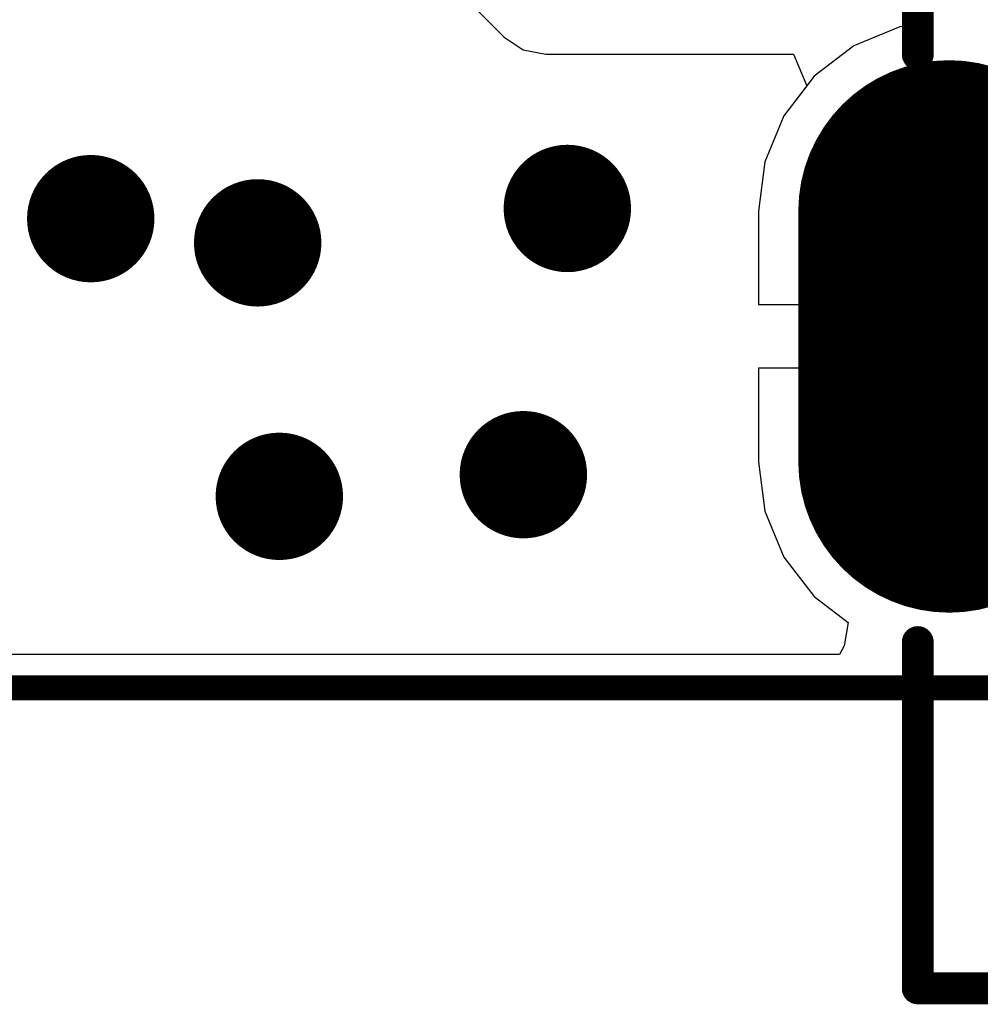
# Model space of a CAD drawing. Header units: millimetres. Extents: x 2.35 to 5.71, y 2.27 to 4.47.
# Tile 4 of 59: x 3 to 3.15, y 3.23 to 3.39. Entities that reach past the tile are written whole.
import ezdxf

# ---------------------------------------------------------------- set-up
doc = ezdxf.new("R2010")
doc.units = ezdxf.units.MM
doc.header["$MEASUREMENT"] = 0
for name, color, linetype in [('BottomLayer', 5, 'Continuous'), ('BottomOverlay', 54, 'Continuous'), ('BottomSolder', 6, 'Continuous'), ('KeepOutLayer', 6, 'Continuous'), ('MidLayer1', 16, 'Continuous'), ('MidLayer2', 76, 'Continuous'), ('MultiLayer', 9, 'Continuous'), ('PadHoleLayer', 156, 'Continuous'), ('TopLayer', 1, 'Continuous'), ('TopOverlay', 2, 'Continuous'), ('TopSolder', 216, 'Continuous'), ('ViaHoleLayer', 16, 'Continuous')]:
    doc.layers.add(name, color=color, linetype=linetype)

# ---------------------------------------------------------------- blocks, each defined once
blk = doc.blocks.new('USB_TYPE_C_16PIN_A_49')
at = {"layer": 'BottomLayer', "const_width": 0.03937}
blk.add_lwpolyline([(-0.0501, 0.17164), (-0.08947, 0.17164)], dxfattribs=at)
at = {"layer": 'BottomLayer', "const_width": 0.01969}
for points in [[(-0.09931, 0.17164, 1), (-0.07963, 0.17164, 1)], [(-0.05994, 0.17164, 1), (-0.04026, 0.17164, 1)]]:
    blk.add_lwpolyline(points, format="xyb", close=True, dxfattribs=at)
at = {"layer": 'BottomSolder', "const_width": 0.04737}
blk.add_lwpolyline([(-0.0501, 0.17164), (-0.08947, 0.17164)], dxfattribs=at)
at = {"layer": 'BottomSolder', "const_width": 0.02369}
for points in [[(-0.10131, 0.17164, 1), (-0.07763, 0.17164, 1)], [(-0.06194, 0.17164, 1), (-0.03826, 0.17164, 1)]]:
    blk.add_lwpolyline(points, format="xyb", close=True, dxfattribs=at)
at = {"layer": 'MidLayer1', "const_width": 0.03937}
blk.add_lwpolyline([(-0.0501, 0.17164), (-0.08947, 0.17164)], dxfattribs=at)
at = {"layer": 'MidLayer1', "const_width": 0.01969}
for points in [[(-0.09931, 0.17164, 1), (-0.07963, 0.17164, 1)], [(-0.05994, 0.17164, 1), (-0.04026, 0.17164, 1)]]:
    blk.add_lwpolyline(points, format="xyb", close=True, dxfattribs=at)
at = {"layer": 'MidLayer2', "const_width": 0.03937}
blk.add_lwpolyline([(-0.0501, 0.17164), (-0.08947, 0.17164)], dxfattribs=at)
at = {"layer": 'MidLayer2', "const_width": 0.01969}
for points in [[(-0.09931, 0.17164, 1), (-0.07963, 0.17164, 1)], [(-0.05994, 0.17164, 1), (-0.04026, 0.17164, 1)]]:
    blk.add_lwpolyline(points, format="xyb", close=True, dxfattribs=at)
at = {"layer": 'MultiLayer', "const_width": 0.03937}
blk.add_lwpolyline([(-0.0501, 0.17164), (-0.08947, 0.17164)], dxfattribs=at)
at = {"layer": 'MultiLayer', "const_width": 0.01969}
for points in [[(-0.09931, 0.17164, 1), (-0.07963, 0.17164, 1)], [(-0.05994, 0.17164, 1), (-0.04026, 0.17164, 1)]]:
    blk.add_lwpolyline(points, format="xyb", close=True, dxfattribs=at)
at = {"layer": 'PadHoleLayer', "const_width": 0.00492}
blk.add_lwpolyline([(-0.07717, 0.15836), (-0.07717, 0.18493, -1), (-0.0624, 0.18493), (-0.0624, 0.15836, -1)], format="xyb", close=True, dxfattribs=at)
at = {"layer": 'TopLayer', "const_width": 0.03937}
blk.add_lwpolyline([(-0.0501, 0.17164), (-0.08947, 0.17164)], dxfattribs=at)
at = {"layer": 'TopLayer', "const_width": 0.01969}
for points in [[(-0.09931, 0.17164, 1), (-0.07963, 0.17164, 1)], [(-0.05994, 0.17164, 1), (-0.04026, 0.17164, 1)]]:
    blk.add_lwpolyline(points, format="xyb", close=True, dxfattribs=at)
at = {"layer": 'TopOverlay', "const_width": 0.005}
for points in [[(-0.17215, 0.17657), (-0.17215, -0.17481)], [(-0.17215, 0.17657), (-0.11777, 0.17657)], [(-0.0255, 0.17657), (0.04537, 0.17657)]]:
    blk.add_lwpolyline(points, dxfattribs=at)
at = {"layer": 'TopOverlay', "const_width": 0.0025}
for points in [[(-0.1734, 0.17657, 1), (-0.1709, 0.17657, 1)], [(-0.1734, 0.17657, 1), (-0.1709, 0.17657, 1)], [(-0.11902, 0.17657, 1), (-0.11652, 0.17657, 1)], [(-0.02675, 0.17657, 1), (-0.02424, 0.17657, 1)]]:
    blk.add_lwpolyline(points, format="xyb", close=True, dxfattribs=at)
at = {"layer": 'TopSolder', "const_width": 0.04737}
blk.add_lwpolyline([(-0.0501, 0.17164), (-0.08947, 0.17164)], dxfattribs=at)
at = {"layer": 'TopSolder', "const_width": 0.02369}
for points in [[(-0.10131, 0.17164, 1), (-0.07763, 0.17164, 1)], [(-0.06194, 0.17164, 1), (-0.03826, 0.17164, 1)]]:
    blk.add_lwpolyline(points, format="xyb", close=True, dxfattribs=at)
blk = doc.blocks.new('LCD_240X240_B_52')
at = {"layer": 'BottomOverlay', "const_width": 0.00394}
blk.add_lwpolyline([(-0.82024, -1.09689), (0.21303, -1.09689)], dxfattribs=at)

msp = doc.modelspace()

# ---------------------------------------------------------------- linework, layer by layer
at = {"layer": 'BottomLayer'}
for p, q in [((3.13992, 3.38764), (3.1327, 3.38465)), ((3.14267, 3.388), (3.13992, 3.38764)), ((3.14267, 3.34404), (3.14267, 3.388)), ((3.1327, 3.38465), (3.1265, 3.37989)), ((3.1265, 3.37989), (3.12174, 3.37369)), ((3.12174, 3.37369), (3.11875, 3.36647)), ((3.11875, 3.36647), (3.11773, 3.35872)), ((3.11773, 3.35872), (3.11773, 3.34404)), ((3.11773, 3.34404), (3.14267, 3.34404)), ((3.14767, 3.33404), (3.11773, 3.33404)), ((3.11773, 3.33404), (3.11773, 3.31935)), ((3.17762, 3.33404), (3.14767, 3.33404)), ((3.11773, 3.31935), (3.11875, 3.3116)), ((3.11875, 3.3116), (3.12174, 3.30438)), ((3.12174, 3.30438), (3.1265, 3.29818)), ((3.1265, 3.29818), (3.13181, 3.29411)), ((3.13181, 3.29411), (3.13118, 3.29046)), ((3.13118, 3.29046), (3.13048, 3.28911)), ((3.13048, 3.28911), (2.91577, 3.28911))]:
    msp.add_line(p, q, dxfattribs=at)
at = {"layer": 'BottomLayer', "const_width": 0.01}
for points in [[(3.08275, 3.35913, 1), (3.09275, 3.35913, 1)], [(3.00795, 3.35753, 1), (3.01795, 3.35753, 1)], [(3.03415, 3.35373, 1), (3.04415, 3.35373, 1)], [(3.07585, 3.31733, 1), (3.08585, 3.31733, 1)], [(3.03755, 3.31393, 1), (3.04755, 3.31393, 1)]]:
    msp.add_lwpolyline(points, format="xyb", close=True, dxfattribs=at)
at = {"layer": 'KeepOutLayer', "const_width": 0.001}
msp.add_lwpolyline([(2.80058, 3.28248), (3.83627, 3.28248)], dxfattribs=at)
at = {"layer": 'MidLayer1'}
for p, q in [((3.13992, 3.38764), (3.1327, 3.38465)), ((3.14267, 3.388), (3.13992, 3.38764)), ((3.14267, 3.34404), (3.14267, 3.388)), ((3.1327, 3.38465), (3.1265, 3.37989)), ((3.1265, 3.37989), (3.12174, 3.37369)), ((3.12174, 3.37369), (3.11875, 3.36647)), ((3.11875, 3.36647), (3.11773, 3.35872)), ((3.11773, 3.35872), (3.11773, 3.34404)), ((3.11773, 3.34404), (3.14267, 3.34404)), ((3.14767, 3.33404), (3.11773, 3.33404)), ((3.11773, 3.33404), (3.11773, 3.31935)), ((3.17762, 3.33404), (3.14767, 3.33404)), ((3.11773, 3.31935), (3.11875, 3.3116)), ((3.11875, 3.3116), (3.12174, 3.30438)), ((3.12174, 3.30438), (3.1265, 3.29818)), ((3.1265, 3.29818), (3.13181, 3.29411)), ((3.13181, 3.29411), (3.13118, 3.29046)), ((3.13118, 3.29046), (3.13048, 3.28911)), ((3.13048, 3.28911), (2.91577, 3.28911))]:
    msp.add_line(p, q, dxfattribs=at)
at = {"layer": 'MidLayer1', "const_width": 0.01}
for points in [[(3.08275, 3.35913, 1), (3.09275, 3.35913, 1)], [(3.00795, 3.35753, 1), (3.01795, 3.35753, 1)], [(3.03415, 3.35373, 1), (3.04415, 3.35373, 1)], [(3.07585, 3.31733, 1), (3.08585, 3.31733, 1)], [(3.03755, 3.31393, 1), (3.04755, 3.31393, 1)]]:
    msp.add_lwpolyline(points, format="xyb", close=True, dxfattribs=at)
at = {"layer": 'MidLayer2'}
for p, q in [((2.97806, 3.48584), (3.07786, 3.38604)), ((3.07786, 3.38604), (3.08084, 3.38405)), ((3.08084, 3.38405), (3.08435, 3.38336)), ((3.08435, 3.38336), (3.12326, 3.38336)), ((3.12326, 3.38336), (3.12532, 3.37836)), ((3.12532, 3.37836), (3.12174, 3.37369)), ((3.12174, 3.37369), (3.11875, 3.36647)), ((3.11875, 3.36647), (3.11773, 3.35872)), ((3.11773, 3.35872), (3.11773, 3.34404)), ((3.11773, 3.34404), (3.14767, 3.34404)), ((3.14767, 3.34404), (3.17762, 3.34404)), ((3.14767, 3.33404), (3.11773, 3.33404)), ((3.11773, 3.33404), (3.11773, 3.31935)), ((3.17762, 3.33404), (3.14767, 3.33404)), ((3.11773, 3.31935), (3.11875, 3.3116)), ((3.11875, 3.3116), (3.12174, 3.30438)), ((3.12174, 3.30438), (3.1265, 3.29818)), ((3.1265, 3.29818), (3.13181, 3.29411)), ((3.13181, 3.29411), (3.13118, 3.29046)), ((3.13118, 3.29046), (3.13048, 3.28911)), ((3.13048, 3.28911), (2.91577, 3.28911))]:
    msp.add_line(p, q, dxfattribs=at)
at = {"layer": 'MidLayer2', "const_width": 0.01}
for points in [[(3.08275, 3.35913, 1), (3.09275, 3.35913, 1)], [(3.00795, 3.35753, 1), (3.01795, 3.35753, 1)], [(3.03415, 3.35373, 1), (3.04415, 3.35373, 1)], [(3.07585, 3.31733, 1), (3.08585, 3.31733, 1)], [(3.03755, 3.31393, 1), (3.04755, 3.31393, 1)]]:
    msp.add_lwpolyline(points, format="xyb", close=True, dxfattribs=at)
at = {"layer": 'MultiLayer', "const_width": 0.01}
for points in [[(3.08275, 3.35913, 1), (3.09275, 3.35913, 1)], [(3.00795, 3.35753, 1), (3.01795, 3.35753, 1)], [(3.03415, 3.35373, 1), (3.04415, 3.35373, 1)], [(3.07585, 3.31733, 1), (3.08585, 3.31733, 1)], [(3.03755, 3.31393, 1), (3.04755, 3.31393, 1)]]:
    msp.add_lwpolyline(points, format="xyb", close=True, dxfattribs=at)
at = {"layer": 'TopLayer'}
for p, q in [((3.13992, 3.38764), (3.1327, 3.38465)), ((3.14267, 3.388), (3.13992, 3.38764)), ((3.14267, 3.34404), (3.14267, 3.388)), ((3.1327, 3.38465), (3.1265, 3.37989)), ((3.1265, 3.37989), (3.12174, 3.37369)), ((3.12174, 3.37369), (3.11875, 3.36647)), ((3.11875, 3.36647), (3.11773, 3.35872)), ((3.11773, 3.35872), (3.11773, 3.34404)), ((3.11773, 3.34404), (3.14267, 3.34404)), ((3.14767, 3.33404), (3.11773, 3.33404)), ((3.11773, 3.33404), (3.11773, 3.31935)), ((3.17762, 3.33404), (3.14767, 3.33404)), ((3.11773, 3.31935), (3.11875, 3.3116)), ((3.11875, 3.3116), (3.12174, 3.30438)), ((3.12174, 3.30438), (3.1265, 3.29818)), ((3.1265, 3.29818), (3.13181, 3.29411)), ((3.13181, 3.29411), (3.13118, 3.29046)), ((3.13118, 3.29046), (3.13048, 3.28911)), ((3.13048, 3.28911), (2.91577, 3.28911))]:
    msp.add_line(p, q, dxfattribs=at)
at = {"layer": 'TopLayer', "const_width": 0.01}
for points in [[(3.08275, 3.35913, 1), (3.09275, 3.35913, 1)], [(3.00795, 3.35753, 1), (3.01795, 3.35753, 1)], [(3.03415, 3.35373, 1), (3.04415, 3.35373, 1)], [(3.07585, 3.31733, 1), (3.08585, 3.31733, 1)], [(3.03755, 3.31393, 1), (3.04755, 3.31393, 1)]]:
    msp.add_lwpolyline(points, format="xyb", close=True, dxfattribs=at)
at = {"layer": 'ViaHoleLayer', "const_width": 0.005}
for points in [[(3.08525, 3.35913, 1), (3.09025, 3.35913, 1)], [(3.01045, 3.35753, 1), (3.01545, 3.35753, 1)], [(3.03665, 3.35373, 1), (3.04165, 3.35373, 1)], [(3.07835, 3.31733, 1), (3.08335, 3.31733, 1)], [(3.04005, 3.31393, 1), (3.04505, 3.31393, 1)]]:
    msp.add_lwpolyline(points, format="xyb", close=True, dxfattribs=at)

# ---------------------------------------------------------------- block references
for name, p, rotation in [('LCD_240X240_B_52', (3.6219, 4.38076), 360), ('USB_TYPE_C_16PIN_A_49', (3.31932, 3.40882), 90)]:
    msp.add_blockref(name, p, dxfattribs=dict(rotation=rotation))

doc.saveas('drawing.dxf')
